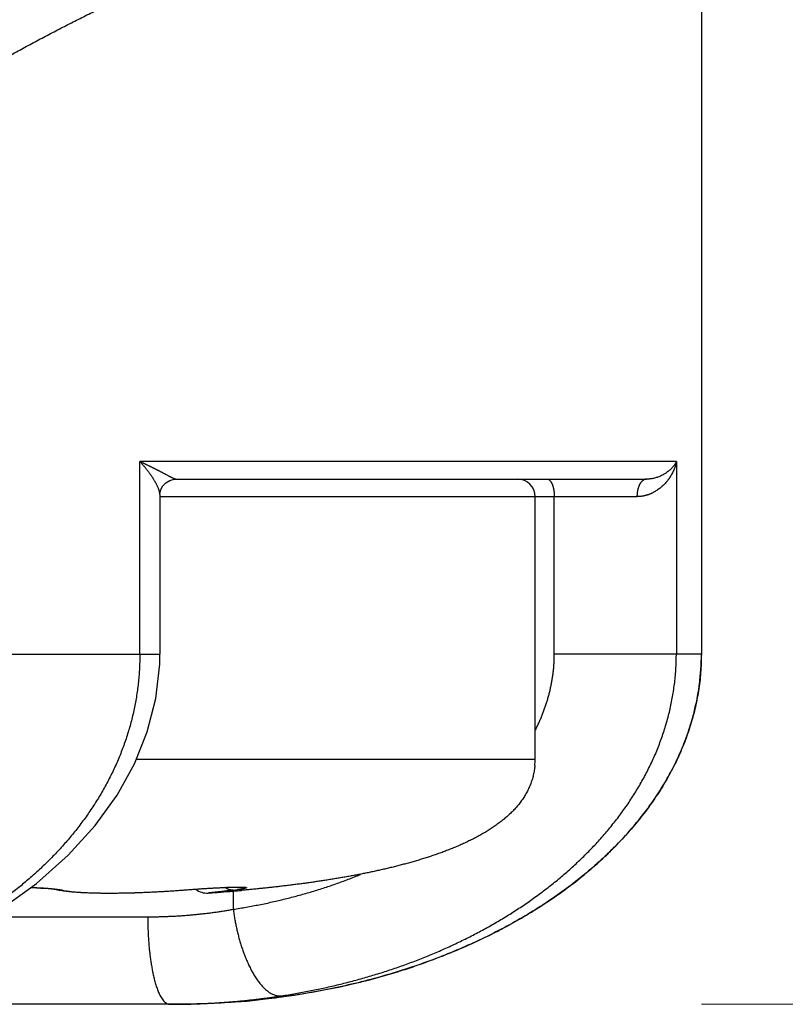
# Model space of a CAD drawing. Header units: millimetres. Extents: x 0 to 1300, y 0 to 891.
# Tile 128 of 141: x 905.11 to 909.48, y 464.6 to 470.22. Entities that reach past the tile are written whole.
import ezdxf

# ---------------------------------------------------------------- set-up
doc = ezdxf.new("R2010")
doc.units = ezdxf.units.MM
doc.header["$LTSCALE"] = 0.545669
doc.layers.add('NoLayerName_001', color=7, linetype='Continuous')
doc.layers.add('NoLayerName_008', color=7, linetype='Continuous')
doc.styles.get("Standard").update_dxf_attribs({"font": 'txt', "bigfont": 'extfont2'})
doc.dimstyles.get("Standard").update_dxf_attribs({"dimtxt": 2.5, "dimasz": 2.5, "dimexe": 1, "dimexo": 1, "dimtad": 1, "dimdec": 3, "dimzin": 0, "dimdsep": 46, "dimtxsty": 'Standard', "dimcen": 2.5, "dimadec": 3, "dimazin": 0, "dimtfac": 0.75, "dimtdec": 3, "dimtmove": 0, "dimatfit": 3, "dimfxl": 1, "dimarcsym": 0})

# ---------------------------------------------------------------- blocks, each defined once
blk = doc.blocks.new('_OPEN30')
at = {"color": 0, "linetype": 'ByBlock', "lineweight": -2}
for p, q in [((-1, 0.267949), (0, 0)), ((0, 0), (-1, -0.267949)), ((0, 0), (-1, 0))]:
    blk.add_line(p, q, dxfattribs=at)
blk = doc.blocks.new('*D43')
at = {"layer": 'Defpoints', "color": 0}
for p in [(968.8193, 600), (906, 464.6), (981.8681, 464.6)]:
    blk.add_point(p, dxfattribs=at)
at = {"layer": 'NoLayerName_001', "color": 0, "linetype": 'Continuous', "lineweight": 13}
for p, q in [((971.8193, 600), (984.8681, 600)), ((981.8681, 594), (981.8681, 470.6)), ((909, 464.6), (984.8681, 464.6))]:
    blk.add_line(p, q, dxfattribs=at)
at = {"layer": 'NoLayerName_001', "color": 0, "lineweight": 13, "xscale": 6, "yscale": 6, "zscale": 6}
for p, rotation in [((981.8681, 600), 90), ((981.8681, 464.6), 270)]:
    blk.add_blockref('_OPEN30', p, dxfattribs=dict(at, rotation=rotation))
at = {"layer": 'NoLayerName_001', "color": 0, "lineweight": 13, "insert": (972.5733, 530.6597), "char_height": 10.5, "attachment_point": 5, "rotation": 90}
blk.add_mtext('\\W0.8000;１３６', dxfattribs=at)

msp = doc.modelspace()

# ---------------------------------------------------------------- linework, layer by layer
at = {"layer": 'NoLayerName_001', "color": 60, "linetype": 'Continuous', "lineweight": 25}
for p, q in [((909, 487.85), (909, 466.6)), ((905.79194947, 466.60000004), (905.79194947, 467.7)), ((908.85697915, 467.7), (905.79194947, 467.7)), ((908.85697915, 467.7), (908.85697915, 466.6)), ((905.99818584, 467.6), (908.68597912, 467.6)), ((908.6319971, 467.5), (905.90652268, 467.5)), ((905.90652271, 467.51196716), (905.90652271, 466.59999895)), ((908.05, 466), (908.05, 467.5)), ((908.15965112, 466.6), (908.15965112, 467.5)), ((884.09347738, 466.60000005), (905.90652262, 466.59999893)), ((909, 466.6), (908.15965112, 466.6)), ((905.77125946, 466), (908.05, 466)), ((905.32515227, 465.25413249), (905.35629229, 465.24832648)), ((906.02532516, 465.25190122), (906.02644689, 465.25179)), ((906.02644689, 465.25179), (906.06331501, 465.25458706)), ((906.06331501, 465.25458706), (906.11244447, 465.25808782)), ((906.11244447, 465.25808782), (906.1592926, 465.2611684)), ((906.1592926, 465.2611684), (906.20294521, 465.26377786)), ((906.20294521, 465.26377786), (906.22990472, 465.26523812)), ((906.22990472, 465.26523812), (906.25494726, 465.26647093)), ((906.25494726, 465.26647093), (906.27793632, 465.26747264)), ((906.27793632, 465.26747264), (906.29877276, 465.26824319)), ((906.32534625, 465.24700358), (906.32534625, 465.14279636)), ((906.35804558, 465.24960392), (906.37248217, 465.25089184)), ((904.92280941, 465.1), (905.83691107, 465.1)), ((906, 464.6), (884, 464.6))]:
    msp.add_line(p, q, dxfattribs=at)
for points in [[(905.90652268, 467.51182797), (905.90742011, 467.52337682), (905.91240789, 467.54174407), (905.9232377, 467.56151619), (905.94034653, 467.57951857), (905.9633815, 467.59310402), (905.98861183, 467.59949062), (905.99823357, 467.60000003)], [(903.64870612, 464.64867599), (903.88027002, 464.69155331), (904.19172029, 464.77282142), (904.48207534, 464.87617213), (904.74850664, 464.99891816), (904.98845495, 465.13806923), (905.20061519, 465.29062888), (905.38242305, 465.4520794), (905.53591983, 465.62101447), (905.66132362, 465.79484274), (905.76064037, 465.97358136), (905.83444449, 466.15719451), (905.88302012, 466.34605165), (905.90525899, 466.54303439), (905.90644531, 466.59999895)], [(905.16797027, 465.26715465), (905.17454771, 465.2669323), (905.20113903, 465.26576645), (905.22600828, 465.26440525), (905.24882086, 465.26288076), (905.26922901, 465.26123791), (905.28700357, 465.25952451), (905.30182524, 465.25781406), (905.31360093, 465.25617839), (905.32187648, 465.254781), (905.32563734, 465.25401956)], [(905.35629229, 465.24832648), (905.40322965, 465.2427615), (905.45428673, 465.239094), (905.50952212, 465.23677837), (905.56858834, 465.23558091), (905.63068332, 465.23537888), (905.69538303, 465.23609563), (905.76226334, 465.23769508), (905.83103856, 465.24017558), (905.90146417, 465.24356775), (905.97358879, 465.24795392), (906.02644779, 465.25179007)], [(906.29877276, 465.26824319), (906.31734441, 465.26879213), (906.32574539, 465.26898379), (906.33354464, 465.26912132), (906.3407297, 465.26920675), (906.34730463, 465.2692432), (906.35321076, 465.26923414), (906.35841942, 465.26918282)], [(906.35841942, 465.26918282), (906.36286802, 465.26909498), (906.36652485, 465.26897979), (906.36931656, 465.26885286), (906.37074064, 465.26876784)]]:
    msp.add_lwpolyline(points, dxfattribs=at)
for centre, radius, start, end in [((907.95, 467.5), 0.1, 0, 90), ((907.62803399, 465.99982789), 0.42196605, 355.11926759, 0.02336946), ((907.63529542, 465.99951991), 0.41470485, 355.07630697, 0.06633008), ((905.34555971, 465.3409854), 0.08920479, 257.09716033, 261.03981753), ((905.34549021, 465.34042816), 0.08864353, 261.02809375, 272.93898258), ((905.30454716, 465.05083049), 0.2061519, 77.25261645, 78.72243588), ((906.17500045, 465.33534044), 0.1, 230.92677058, 274.07713907), ((905.45797157, 475.4367637), 10.22684495, 274.060379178, 275.049186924), ((905.43083215, 475.78503778), 10.57616681, 274.073439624, 274.854066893), ((906.15414999, 466.70670714), 1.46484058, 276.71204581, 277.6791082), ((905.49584125, 474.99787465), 9.7863261, 274.864794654, 275.054481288), ((905.96186355, 468.94201994), 4.34201843, 269.99939347, 271.41574393)]:
    msp.add_arc(centre, radius, start, end, dxfattribs=at)
for points, knots in [([(903.9296915, 469.27841467), (903.95240036, 469.29739311), (903.9974592, 469.33579688), (904.0672379, 469.39075136), (904.13800591, 469.44441932), (904.20975956, 469.49676169), (904.28226365, 469.54803514), (904.35547248, 469.59827989), (904.42930708, 469.64759468), (904.50370114, 469.69606472), (904.57862437, 469.74372039), (904.65404684, 469.79059127), (904.72993853, 469.83670714), (904.8062694, 469.88209788), (904.88300977, 469.92679278), (904.96012952, 469.97082399), (905.03760659, 470.01421464), (905.11542978, 470.05697324), (905.19358737, 470.09911191), (905.27206812, 470.14064204), (905.35086079, 470.18157508), (905.42995386, 470.22192315), (905.50933752, 470.26169579), (905.58901039, 470.3008864), (905.66897034, 470.33949003), (905.7492155, 470.37750135), (905.82974396, 470.41491506), (905.91055348, 470.45172599), (905.99164169, 470.48792764), (906.07300681, 470.52351047), (906.15464644, 470.55846514), (906.23655815, 470.59278222), (906.31873955, 470.62645226), (906.4011882, 470.65946587), (906.48390175, 470.69181348), (906.56687759, 470.72348623), (906.65011404, 470.75447249), (906.73360583, 470.78477109), (906.81735993, 470.8143413), (906.90133472, 470.84328518), (906.95756136, 470.86185847), (906.98564405, 470.87123538)], [0, 0, 0, 0, 0.0887854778, 0.1775904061, 0.2664125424, 0.3552280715, 0.444023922, 0.532810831, 0.6215965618, 0.7103849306, 0.7991779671, 0.8879764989, 0.9767800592, 1.0655869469, 1.1543942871, 1.2431981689, 1.3319967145, 1.4207914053, 1.509583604, 1.5983743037, 1.6871641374, 1.7759533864, 1.8647422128, 1.9535311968, 2.0423210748, 2.1311126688, 2.2199068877, 2.3087047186, 2.3975064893, 2.4863113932, 2.5751186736, 2.6639277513, 2.7527382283, 2.8415498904, 2.9303627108, 3.0191768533, 3.1079926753, 3.1968107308, 3.2856314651, 3.3744532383, 3.4632737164, 3.4632737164, 3.4632737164, 3.4632737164]), ([(905.90652271, 467.51181342), (905.90637479, 467.51393314), (905.90626468, 467.51820242), (905.90497803, 467.52448558), (905.9033917, 467.53067947), (905.90149544, 467.5367826), (905.89936163, 467.5427941), (905.89703692, 467.54873152), (905.89455609, 467.554606), (905.89192653, 467.56041829), (905.88916107, 467.56617108), (905.88627107, 467.57186657), (905.88326827, 467.57750711), (905.88016434, 467.583095), (905.87697079, 467.58863248), (905.87369951, 467.59412252), (905.87035933, 467.59956771), (905.86695192, 467.60496778), (905.86347957, 467.61032366), (905.85994425, 467.61563626), (905.85634801, 467.62090648), (905.85269287, 467.62613523), (905.84898085, 467.63132343), (905.845214, 467.63647198), (905.84139433, 467.64158178), (905.83752393, 467.64665379), (905.83360456, 467.65168865), (905.82963722, 467.65668638), (905.82562304, 467.66164705), (905.82156311, 467.66657073), (905.81745855, 467.67145746), (905.8133105, 467.67630734), (905.80911993, 467.68112032), (905.80488841, 467.68589686), (905.80061542, 467.69063551), (905.79630808, 467.69534196), (905.79339913, 467.6984445), (905.79194947, 467.7)], [0, 0, 0, 0, 0.00637461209, 0.01277623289, 0.01917871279, 0.02556235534, 0.03193830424, 0.03831278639, 0.04468834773, 0.05106681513, 0.05744919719, 0.06383569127, 0.07022575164, 0.07661815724, 0.08301107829, 0.0894021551, 0.09578984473, 0.10217467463, 0.10855732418, 0.11493839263, 0.12131840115, 0.12769779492, 0.13407694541, 0.14045615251, 0.14683564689, 0.15321559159, 0.15959604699, 0.1659769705, 0.17235828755, 0.17873989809, 0.1851216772, 0.19150347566, 0.19788512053, 0.20426641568, 0.2106471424, 0.21702705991, 0.22340590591, 0.22340590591, 0.22340590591, 0.22340590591]), ([(905.99818584, 467.6), (905.996304, 467.60027493), (905.99243278, 467.60052227), (905.98704721, 467.6027635), (905.981748, 467.60505992), (905.97652233, 467.60748417), (905.97137549, 467.60998022), (905.96626932, 467.61254609), (905.96118078, 467.61516628), (905.9561007, 467.61783043), (905.94427188, 467.62411455), (905.93078658, 467.63135197), (905.91726461, 467.63851328), (905.91049846, 467.64207609), (905.90541808, 467.64473958), (905.90033215, 467.64739374), (905.89524042, 467.65003788), (905.89014271, 467.65267134), (905.88503881, 467.65529345), (905.87992851, 467.65790355), (905.87481161, 467.66050098), (905.86968791, 467.66308507), (905.8645572, 467.66565517), (905.85941925, 467.66821058), (905.85427392, 467.67075081), (905.84912123, 467.67327578), (905.84396115, 467.67578533), (905.83879368, 467.67827933), (905.83361879, 467.68075764), (905.82843648, 467.68322013), (905.82324671, 467.68566664), (905.81804948, 467.68809707), (905.81284474, 467.69051122), (905.80763258, 467.69290914), (905.80241265, 467.69528999), (905.79718613, 467.69765628), (905.79369441, 467.69921739), (905.79194947, 467.7)], [0, 0, 0, 0, 0.00570547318, 0.01151763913, 0.01733050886, 0.02307575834, 0.02878591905, 0.03449360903, 0.0402182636, 0.04595650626, 0.05170226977, 0.08040158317, 0.09187034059, 0.09760589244, 0.10334215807, 0.10907902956, 0.11481640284, 0.12055417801, 0.12629225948, 0.13203055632, 0.13776898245, 0.14350745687, 0.14924590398, 0.15498425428, 0.16072246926, 0.16646054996, 0.17219850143, 0.17793632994, 0.18367404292, 0.18941164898, 0.19514915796, 0.20088658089, 0.20662393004, 0.21236121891, 0.21809846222, 0.22383567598, 0.22957287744, 0.22957287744, 0.22957287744, 0.22957287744]), ([(908.85697915, 467.7), (908.85535549, 467.69704022), (908.85226174, 467.69102866), (908.84668323, 467.68253668), (908.84060985, 467.67436215), (908.83398492, 467.66655456), (908.82688459, 467.65909434), (908.81933329, 467.65199942), (908.81136809, 467.64528423), (908.80302337, 467.6389651), (908.79433427, 467.633058), (908.78533567, 467.62757904), (908.77606252, 467.62254432), (908.76654972, 467.61797002), (908.75683218, 467.61387226), (908.74694477, 467.61026742), (908.73692236, 467.6071712), (908.72679978, 467.6046018), (908.71661198, 467.60256848), (908.70639327, 467.60111366), (908.69618037, 467.60015748), (908.68936893, 467.60010023), (908.68597912, 467.6)], [0, 0, 0, 0, 0.01012763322, 0.02026406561, 0.03043734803, 0.04066660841, 0.05096108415, 0.06131912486, 0.07173510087, 0.08220106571, 0.09270721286, 0.10324230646, 0.11379408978, 0.12434967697, 0.13489593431, 0.14541985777, 0.15590895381, 0.16635163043, 0.17673760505, 0.18705833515, 0.19730747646, 0.20748137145, 0.20748137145, 0.20748137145, 0.20748137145]), ([(908.85697915, 467.7), (908.85612727, 467.69635494), (908.85454018, 467.68903032), (908.8514492, 467.6782104), (908.84794393, 467.66750384), (908.84395707, 467.65694701), (908.83951928, 467.64655412), (908.83463493, 467.63634536), (908.82931542, 467.62633928), (908.82357024, 467.6165549), (908.81740948, 467.60701115), (908.81084349, 467.59772802), (908.80388524, 467.58872612), (908.79654943, 467.58002694), (908.78885107, 467.57165281), (908.78080511, 467.56362619), (908.7724268, 467.55596904), (908.76373031, 467.54870524), (908.75473367, 467.54185161), (908.74544054, 467.5354513), (908.73590803, 467.52944963), (908.72929252, 467.52591711), (908.72602161, 467.5240948)], [0, 0, 0, 0, 0.01122985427, 0.02247610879, 0.03373952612, 0.04502025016, 0.05631793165, 0.06763185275, 0.07896105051, 0.0903044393, 0.10166093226, 0.11302937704, 0.12440575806, 0.13578371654, 0.1471571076, 0.15852025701, 0.16986814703, 0.18119660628, 0.19250250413, 0.20378395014, 0.21504049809, 0.22627335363, 0.22627335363, 0.22627335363, 0.22627335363]), ([(908.11916394, 467.6), (908.12061685, 467.59981962), (908.12355251, 467.5997199), (908.12766873, 467.59802302), (908.13143405, 467.5956064), (908.13486311, 467.59245824), (908.13798543, 467.58876537), (908.14081748, 467.58464687), (908.14337141, 467.58023878), (908.14565611, 467.57567337), (908.14768174, 467.57107897), (908.14947352, 467.56654474), (908.15103496, 467.56209594), (908.15238721, 467.55771846), (908.15355578, 467.55338858), (908.1545661, 467.54908254), (908.15544391, 467.54477651), (908.1562142, 467.54044673), (908.15690387, 467.53607586), (908.15752509, 467.53165648), (908.15807344, 467.52719157), (908.15854646, 467.52269106), (908.15894053, 467.51816505), (908.15925355, 467.51362366), (908.15947835, 467.509077), (908.1596266, 467.50453527), (908.1596355, 467.50150975), (908.15965112, 467.5)], [0, 0, 0, 0, 0.00439219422, 0.00871683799, 0.01315004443, 0.01777896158, 0.02261838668, 0.02763269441, 0.03275331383, 0.03789045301, 0.04294051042, 0.04781215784, 0.0525132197, 0.05708156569, 0.06155377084, 0.06596489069, 0.07034834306, 0.07473590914, 0.07915712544, 0.08362249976, 0.08812375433, 0.09265181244, 0.09719767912, 0.10175246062, 0.10630738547, 0.11085382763, 0.11538333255, 0.11538333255, 0.11538333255, 0.11538333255]), ([(908.68597912, 467.6), (908.68461793, 467.59989466), (908.68186673, 467.59982843), (908.67782848, 467.59884922), (908.67390217, 467.59744005), (908.67013986, 467.59557218), (908.66658617, 467.59334421), (908.66327813, 467.59080684), (908.66022951, 467.5880108), (908.65742527, 467.58499897), (908.65484212, 467.58180658), (908.65245712, 467.57846779), (908.65024319, 467.57501568), (908.6481883, 467.5714678), (908.64628678, 467.56783444), (908.64453021, 467.5641259), (908.64291063, 467.56035209), (908.64142016, 467.55652285), (908.64004982, 467.55264734), (908.63879624, 467.54873124), (908.6376574, 467.54477866), (908.63663071, 467.54079353), (908.63571368, 467.5367797), (908.63490381, 467.53274106), (908.6341986, 467.52868148), (908.63359556, 467.52460483), (908.63309214, 467.52051498), (908.6326861, 467.51641581), (908.63237396, 467.51231119), (908.63215688, 467.50820497), (908.63201881, 467.50410111), (908.63201137, 467.50136604), (908.6319971, 467.5)], [0, 0, 0, 0, 0.00409578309, 0.00822445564, 0.01239558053, 0.01659626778, 0.02079715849, 0.02496077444, 0.02908563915, 0.03319286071, 0.03729508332, 0.04139679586, 0.04549615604, 0.0495937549, 0.05369283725, 0.05779521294, 0.06190129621, 0.06601022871, 0.07012028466, 0.07423130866, 0.07834398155, 0.08245868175, 0.08657549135, 0.09069421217, 0.09481438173, 0.09893528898, 0.1030559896, 0.10717532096, 0.11129191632, 0.11540421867, 0.11951049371, 0.12360884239, 0.12360884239, 0.12360884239, 0.12360884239]), ([(908.72602161, 467.5240948), (908.72457447, 467.52335431), (908.72169187, 467.52185056), (908.71729843, 467.5197317), (908.71286325, 467.51769791), (908.70837774, 467.51576575), (908.70384323, 467.51393364), (908.69926003, 467.51220498), (908.69463109, 467.51058102), (908.68996003, 467.50906399), (908.68525065, 467.507656), (908.68050673, 467.50635919), (908.67573204, 467.5051757), (908.67093037, 467.50410768), (908.6661055, 467.50315726), (908.66126121, 467.50232662), (908.65640129, 467.50161779), (908.65152951, 467.50103332), (908.64664967, 467.50057383), (908.64176549, 467.50024716), (908.63688096, 467.50003426), (908.63362405, 467.50002222), (908.6319971, 467.5)], [0, 0, 0, 0, 0.004876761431, 0.009752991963, 0.014631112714, 0.019513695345, 0.024403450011, 0.02930180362, 0.034207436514, 0.039118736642, 0.044034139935, 0.048952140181, 0.053871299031, 0.058790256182, 0.06370773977, 0.068622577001, 0.073533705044, 0.078440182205, 0.083341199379, 0.088236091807, 0.093124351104, 0.098005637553, 0.098005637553, 0.098005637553, 0.098005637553]), ([(905.79188437, 466.60000004), (905.79118608, 466.57381733), (905.79079038, 466.52136772), (905.78417589, 466.44289592), (905.77402804, 466.36475653), (905.75974321, 466.28720993), (905.74155135, 466.21049851), (905.71943752, 466.13485784), (905.69354064, 466.06047006), (905.66402047, 465.98747135), (905.63102686, 465.91599045), (905.59471263, 465.84615379), (905.55521885, 465.77808406), (905.51270664, 465.71187359), (905.46735948, 465.6475772), (905.41934904, 465.58524453), (905.36884849, 465.52492344), (905.31602237, 465.46665574), (905.26102356, 465.41046379), (905.20399795, 465.35634416), (905.14508108, 465.30428412), (905.08440768, 465.25427042), (905.02210869, 465.20628453), (904.95829754, 465.1603079), (904.89306943, 465.11632421), (904.82651521, 465.07431022), (904.75872484, 465.03424301), (904.68978839, 464.99609954), (904.61979585, 464.95985684), (904.5488372, 464.92549196), (904.47700245, 464.89298184), (904.40438083, 464.8623038), (904.33105485, 464.83343008), (904.25708931, 464.80634154), (904.18253583, 464.7810187), (904.10744049, 464.75744496), (904.03185418, 464.73558051), (903.95580892, 464.71547339), (903.87940729, 464.69684364), (903.82811808, 464.68603573), (903.80252326, 464.68043154)], [0, 0, 0, 0, 0.0785760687, 0.1572787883, 0.2360670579, 0.3148952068, 0.3937154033, 0.4724850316, 0.5512109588, 0.629917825, 0.7086166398, 0.7873058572, 0.8659740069, 0.9446259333, 1.0232796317, 1.1019392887, 1.1805952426, 1.2592259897, 1.3378281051, 1.4164246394, 1.4950297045, 1.5736466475, 1.6522692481, 1.7308998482, 1.8095555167, 1.8882481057, 1.9669831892, 2.0457604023, 2.1245737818, 2.2034121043, 2.2822592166, 2.3610943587, 2.4398942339, 2.5186540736, 2.5973816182, 2.6760824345, 2.7547597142, 2.8334143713, 2.9120451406, 2.9906486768, 2.9906486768, 2.9906486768, 2.9906486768]), ([(908.05077143, 466.16515151), (908.05410647, 466.17189839), (908.06087769, 466.18534791), (908.07044191, 466.2058173), (908.07963922, 466.22646414), (908.08839238, 466.2473128), (908.09670444, 466.26834761), (908.1045569, 466.28956366), (908.11193704, 466.31095315), (908.11883058, 466.33250906), (908.12522369, 466.35422413), (908.13110219, 466.37609081), (908.13645191, 466.39809929), (908.14126707, 466.42023532), (908.14554107, 466.44248313), (908.14926719, 466.46482659), (908.1524393, 466.48724961), (908.15504895, 466.50973609), (908.15709626, 466.53226985), (908.15854952, 466.554835), (908.15949558, 466.57741462), (908.15955143, 466.59247439), (908.15965112, 466.6)], [0, 0, 0, 0, 0.02257843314, 0.04517045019, 0.0677729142, 0.09038326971, 0.11299957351, 0.13562052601, 0.15824550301, 0.18087458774, 0.20350860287, 0.22614914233, 0.24879726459, 0.27144997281, 0.29410350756, 0.31675434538, 0.33939923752, 0.36203524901, 0.38465979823, 0.40727069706, 0.4298661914, 0.45244500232, 0.45244500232, 0.45244500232, 0.45244500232]), ([(908.84735155, 466.43859634), (908.84972874, 466.46547635), (908.8560502, 466.51909199), (908.85609117, 466.57307881), (908.8568952, 466.60000004)], [0, 0, 0, 0, 0.08095475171, 0.16175444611, 0.16175444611, 0.16175444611, 0.16175444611]), ([(906.60121648, 464.64826304), (906.6277741, 464.65263135), (906.68096867, 464.66097904), (906.76037738, 464.67585041), (906.83953094, 464.69215819), (906.91834393, 464.71017466), (906.9967823, 464.7298533), (907.07479822, 464.75123304), (907.15234752, 464.77432993), (907.22938511, 464.79916608), (907.30586594, 464.82576229), (907.38174146, 464.85413702), (907.45695096, 464.88430931), (907.53141648, 464.91630848), (907.60505304, 464.950159), (907.67777477, 464.98588565), (907.74949581, 465.02351308), (907.82013031, 465.06306597), (907.88959235, 465.10456909), (907.95779611, 465.14804701), (908.02465506, 465.19352496), (908.09007966, 465.2410218), (908.15396223, 465.29056065), (908.21617234, 465.34217226), (908.27657565, 465.39588015), (908.33503643, 465.45170834), (908.39141146, 465.50967168), (908.44553996, 465.56976795), (908.4972392, 465.63198113), (908.54631669, 465.69628507), (908.59257956, 465.76265274), (908.63582648, 465.83104838), (908.67585195, 465.90140476), (908.71244701, 465.97362317), (908.74539376, 466.04759186), (908.77445891, 466.12319888), (908.79946051, 466.20031229), (908.81999619, 466.2787686), (908.83670707, 466.35819218), (908.84343673, 466.41186033), (908.84735155, 466.43859634)], [0, 0, 0, 0, 0.0807434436, 0.1615255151, 0.2423393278, 0.3231797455, 0.4040434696, 0.4849291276, 0.5658373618, 0.6467709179, 0.7277347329, 0.8087358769, 0.8897713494, 0.9708194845, 1.0518604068, 1.1328785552, 1.2138629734, 1.2948076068, 1.3757116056, 1.4565796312, 1.5374221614, 1.6182551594, 1.6990832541, 1.7798995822, 1.8607063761, 1.9415167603, 2.0223543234, 2.1032209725, 2.184092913, 2.2649593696, 2.3458261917, 2.4267165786, 2.5076385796, 2.588569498, 2.6695029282, 2.7504549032, 2.8314659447, 2.9125584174, 2.9936707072, 3.0747340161, 3.0747340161, 3.0747340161, 3.0747340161]), ([(908.04846997, 465.96392623), (908.04733736, 465.95470792), (908.04555453, 465.93619511), (908.03997998, 465.90884342), (908.03268636, 465.88192459), (908.02341549, 465.85561141), (908.01232114, 465.83000737), (907.99948806, 465.80520587), (907.98506526, 465.7812761), (907.96918635, 465.75828808), (907.95196965, 465.73630507), (907.9335585, 465.71533709), (907.91410872, 465.69534137), (907.89375862, 465.6762701), (907.87264211, 465.65806207), (907.85084778, 465.64068276), (907.82844822, 465.62409747), (907.80551352, 465.60826584), (907.78210829, 465.59314469), (907.75828411, 465.5786976), (907.7340874, 465.56488525), (907.70956282, 465.55166709), (907.68475133, 465.53900082), (907.65968214, 465.52685701), (907.6343814, 465.51520449), (907.60887421, 465.5040118), (907.58318406, 465.49324606), (907.55732557, 465.48288921), (907.53131146, 465.47292333), (907.50515409, 465.4633301), (907.47886579, 465.45409125), (907.4524589, 465.44518853), (907.42594579, 465.4366036), (907.39933867, 465.42831845), (907.37264926, 465.42031357), (907.34588567, 465.41257481), (907.31905229, 465.40509468), (907.29215379, 465.39786099), (907.26519194, 465.39087337), (907.2381788, 465.38408862), (907.22011828, 465.37977816), (907.21109455, 465.37759636)], [0, 0, 0, 0, 0.027862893, 0.0557459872, 0.0836179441, 0.1114827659, 0.1393612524, 0.1672661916, 0.1951943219, 0.2231260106, 0.2510310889, 0.2789143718, 0.3067976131, 0.3346827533, 0.3625571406, 0.390423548, 0.4182894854, 0.4461546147, 0.4740143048, 0.501872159, 0.5297311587, 0.5575897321, 0.5854443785, 0.6132974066, 0.6411509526, 0.6690048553, 0.6968577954, 0.7247114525, 0.7525678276, 0.7804279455, 0.8082919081, 0.8361589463, 0.8640274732, 0.8918951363, 0.9197589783, 0.9476180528, 0.9754737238, 1.0033271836, 1.0311793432, 1.0590308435, 1.0868820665, 1.0868820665, 1.0868820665, 1.0868820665]), ([(907.21109455, 465.37759636), (907.2020542, 465.3754847), (907.18398504, 465.37121188), (907.15681279, 465.36509991), (907.12960459, 465.35915328), (907.1023556, 465.35339762), (907.07507004, 465.34781875), (907.04774947, 465.34241318), (907.02039613, 465.33717453), (906.99301208, 465.33209719), (906.96559943, 465.32717537), (906.93816026, 465.3224033), (906.91069667, 465.31777526), (906.88321067, 465.31328527), (906.85570384, 465.30892842), (906.82817722, 465.30470158), (906.80063177, 465.30060128), (906.77306842, 465.29662412), (906.74548809, 465.29276669), (906.71789171, 465.28902557), (906.69028023, 465.28539735), (906.66265456, 465.28187863), (906.63501564, 465.278466), (906.60736433, 465.27515597), (906.57970133, 465.27194605), (906.55202722, 465.26883394), (906.52434261, 465.2658173), (906.49664807, 465.26289372), (906.46894417, 465.2600611), (906.44123158, 465.2573162), (906.41351058, 465.25466005), (906.38578288, 465.25207771), (906.3672907, 465.25043509), (906.35804558, 465.24960392)], [0, 0, 0, 0, 0.02785108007, 0.05570191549, 0.08355222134, 0.11140208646, 0.13925187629, 0.16710184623, 0.19495213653, 0.22280277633, 0.25065368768, 0.27850468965, 0.30635550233, 0.3342057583, 0.36205531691, 0.38990439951, 0.4177532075, 0.4456018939, 0.47345056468, 0.50129928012, 0.52914805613, 0.55699686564, 0.58484563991, 0.61269429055, 0.64054283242, 0.66839131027, 0.69623974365, 0.7240881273, 0.75193643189, 0.77978460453, 0.80763256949, 0.83548022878, 0.86332746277, 0.86332746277, 0.86332746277, 0.86332746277]), ([(906.32534625, 465.14279636), (906.33776808, 465.14478713), (906.36262731, 465.14867124), (906.39982156, 465.15508187), (906.43695577, 465.16184576), (906.4740194, 465.16902889), (906.51101402, 465.1766176), (906.54793569, 465.18461903), (906.58477841, 465.19303544), (906.62153381, 465.20187023), (906.65819312, 465.21112628), (906.69474758, 465.22080657), (906.73118842, 465.23091406), (906.76750687, 465.24145174), (906.80369419, 465.25242254), (906.83974156, 465.26382954), (906.87564037, 465.27567532), (906.91138129, 465.28796425), (906.94695766, 465.30069409), (906.98235284, 465.31388728), (907.01758748, 465.3274741), (907.04089517, 465.3369788), (907.05256937, 465.34167434)], [0, 0, 0, 0, 0.03774103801, 0.07548100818, 0.11322423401, 0.15097514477, 0.18873827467, 0.22651686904, 0.26430894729, 0.30211139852, 0.33992127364, 0.37773579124, 0.41555234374, 0.45336850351, 0.49118202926, 0.52899087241, 0.56679318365, 0.60458731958, 0.64237184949, 0.68014556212, 0.71790747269, 0.75565682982, 0.75565682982, 0.75565682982, 0.75565682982]), ([(905.16898587, 465.26783248), (905.17100058, 465.2677591), (905.1750301, 465.26761552), (905.18107368, 465.26738116), (905.18711683, 465.26713545), (905.19315952, 465.26687635), (905.19920182, 465.2666044), (905.20524376, 465.26631953), (905.21128529, 465.26602136), (905.21732627, 465.26570871), (905.22336654, 465.26538054), (905.22940594, 465.26503576), (905.23544428, 465.26467332), (905.24148141, 465.26429215), (905.24751716, 465.26389118), (905.25355135, 465.26346933), (905.25958383, 465.26302557), (905.26561442, 465.26255873), (905.27164297, 465.26206807), (905.27766921, 465.26155134), (905.2836934, 465.26101188), (905.28770699, 465.2606254), (905.28971409, 465.26043551)], [0, 0, 0, 0, 0.00604813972, 0.01209622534, 0.01814433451, 0.02419254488, 0.03024093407, 0.03628957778, 0.04233848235, 0.04838757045, 0.05443676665, 0.06048600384, 0.06653522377, 0.07258437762, 0.07863342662, 0.08468234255, 0.09073110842, 0.09677971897, 0.10282818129, 0.10887651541, 0.11492475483, 0.12097294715, 0.12097294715, 0.12097294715, 0.12097294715]), ([(905.28971409, 465.26043551), (905.29063737, 465.26034487), (905.29248407, 465.26016528), (905.29525314, 465.25988581), (905.29802153, 465.25959976), (905.30078908, 465.25930564), (905.30355576, 465.25900327), (905.3063215, 465.25869216), (905.30908625, 465.25837186), (905.31184995, 465.25804194), (905.31461253, 465.25770196), (905.31737394, 465.25735148), (905.32013411, 465.25699001), (905.32289296, 465.2566173), (905.32565015, 465.25623177), (905.32840521, 465.25583136), (905.33115766, 465.25541415), (905.333907, 465.25497807), (905.33665281, 465.25452147), (905.33939435, 465.2540412), (905.34213202, 465.2535397), (905.34395204, 465.25317894), (905.34486267, 465.25300187)], [0, 0, 0, 0, 0.002783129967, 0.005566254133, 0.00834937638, 0.011132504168, 0.013915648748, 0.01669882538, 0.019482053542, 0.022265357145, 0.025048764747, 0.027832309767, 0.030616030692, 0.033399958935, 0.036184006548, 0.038968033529, 0.041751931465, 0.04453562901, 0.047319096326, 0.05010234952, 0.052885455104, 0.055668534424, 0.055668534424, 0.055668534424, 0.055668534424]), ([(905.35003518, 465.25190122), (905.35494812, 465.2509158), (905.36474676, 465.24878002), (905.379631, 465.24656181), (905.39455919, 465.24469816), (905.40952028, 465.24312476), (905.42449758, 465.24177977), (905.43948863, 465.24063822), (905.45449055, 465.23966488), (905.46950105, 465.23882716), (905.48451879, 465.23811305), (905.49954224, 465.23751088), (905.51456984, 465.2370089), (905.5296001, 465.23659536), (905.54463189, 465.23625861), (905.55966466, 465.23599471), (905.57469818, 465.23579959), (905.58973223, 465.2356692), (905.60476664, 465.2355995), (905.61980122, 465.23558633), (905.6348358, 465.23562615), (905.6498702, 465.23571752), (905.66490427, 465.23585873), (905.67993782, 465.23604813), (905.6949707, 465.23628404), (905.71000275, 465.23656484), (905.72503384, 465.23688879), (905.74006388, 465.23725512), (905.75509284, 465.2376632), (905.77012067, 465.23811237), (905.78514736, 465.23860197), (905.80017286, 465.23913134), (905.81519714, 465.23969983), (905.83022014, 465.2403068), (905.84524171, 465.24095271), (905.86026168, 465.24163794), (905.87527987, 465.24236305), (905.89029613, 465.24312798), (905.90531018, 465.24393492), (905.92032225, 465.24477771), (905.9303279, 465.24538013), (905.93533101, 465.24567627)], [0, 0, 0, 0, 0.01503238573, 0.03007438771, 0.04512345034, 0.06016576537, 0.07520173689, 0.09023499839, 0.10526784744, 0.12030142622, 0.13533601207, 0.15037151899, 0.16540759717, 0.18044366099, 0.19547913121, 0.21051409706, 0.22554877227, 0.24058331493, 0.25561783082, 0.27065237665, 0.28568697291, 0.30072162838, 0.31575633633, 0.33079107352, 0.34582580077, 0.36086046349, 0.37589500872, 0.39092947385, 0.40596392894, 0.4209984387, 0.43603306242, 0.45106785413, 0.46610286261, 0.48113811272, 0.49617356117, 0.51120915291, 0.52624483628, 0.54128056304, 0.55631628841, 0.5713519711, 0.58638757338, 0.58638757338, 0.58638757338, 0.58638757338]), ([(905.93533101, 465.24567627), (905.94033324, 465.24598637), (905.95033829, 465.24659625), (905.9653419, 465.24757301), (905.98034286, 465.24858687), (905.99534044, 465.24964676), (906.01033511, 465.25074435), (906.02032823, 465.25151919), (906.02532516, 465.25190122)], [0, 0, 0, 0, 0.015035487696, 0.030070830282, 0.045106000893, 0.06014097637, 0.075175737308, 0.090210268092, 0.090210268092, 0.090210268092, 0.090210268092]), ([(906.02532516, 465.25190122), (906.03397072, 465.25256461), (906.05126076, 465.25390725), (906.07720316, 465.25582611), (906.10315037, 465.25768099), (906.12910313, 465.25945643), (906.15073496, 465.26086728), (906.16804313, 465.26195155), (906.18102559, 465.2627419), (906.19400939, 465.2635087), (906.20699454, 465.2642512), (906.21998104, 465.26496886), (906.23296903, 465.26565866), (906.24595866, 465.26631734), (906.25895009, 465.26694165), (906.27194346, 465.26752844), (906.28493892, 465.26807424), (906.29793637, 465.26857672), (906.31093595, 465.26902329), (906.32393768, 465.26939157), (906.33694119, 465.26968376), (906.34561177, 465.26977009), (906.34994681, 465.26982682)], [0, 0, 0, 0, 0.02601292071, 0.0520262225, 0.07803967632, 0.10405309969, 0.13006636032, 0.14307290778, 0.15607938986, 0.16908580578, 0.18209215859, 0.19509845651, 0.2081047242, 0.22111100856, 0.23411737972, 0.24712393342, 0.26013079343, 0.27313805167, 0.28614535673, 0.29915230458, 0.31215877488, 0.32516499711, 0.32516499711, 0.32516499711, 0.32516499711]), ([(906.32536033, 465.25190123), (906.31581439, 465.25077889), (906.29553083, 465.24838007), (906.26688548, 465.24507654), (906.24181781, 465.2422121), (906.21913101, 465.23967765), (906.20360889, 465.23794072), (906.19286053, 465.23675887), (906.1892746, 465.23639601), (906.18569163, 465.23600345), (906.1833043, 465.23572911), (906.18211039, 465.23559351)], [0, 0, 0, 0, 0.02883509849, 0.06127468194, 0.08650557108, 0.10452743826, 0.12975841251, 0.13336269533, 0.13696668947, 0.14057104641, 0.14417580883, 0.14417580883, 0.14417580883, 0.14417580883]), ([(906.32536033, 465.25190123), (906.32454261, 465.25186648), (906.32290652, 465.25177095), (906.32044565, 465.25178359), (906.31798367, 465.25188678), (906.31552428, 465.25209559), (906.31307221, 465.25240349), (906.31063193, 465.25280978), (906.30820798, 465.25331217), (906.30580488, 465.25390884), (906.30342714, 465.25459778), (906.30107906, 465.2553773), (906.29876411, 465.25624517), (906.29648435, 465.25719759), (906.29424145, 465.25823119), (906.29203705, 465.25934255), (906.28987271, 465.26052823), (906.28775021, 465.26178499), (906.28567065, 465.26310878), (906.28363758, 465.26449865), (906.28164541, 465.26594202), (906.28036231, 465.26696146), (906.27971577, 465.26746354)], [0, 0, 0, 0, 0.002455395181, 0.004915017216, 0.007378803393, 0.009846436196, 0.012317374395, 0.014790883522, 0.017266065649, 0.019741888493, 0.022217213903, 0.02469083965, 0.027162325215, 0.029632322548, 0.032101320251, 0.034569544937, 0.037036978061, 0.039503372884, 0.041968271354, 0.044431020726, 0.046890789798, 0.049346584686, 0.049346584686, 0.049346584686, 0.049346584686]), ([(906.40012017, 465.26488216), (906.39976758, 465.26469989), (906.39909777, 465.2643137), (906.39801206, 465.26392428), (906.39693267, 465.26355355), (906.3958249, 465.26320262), (906.39469763, 465.26286759), (906.39356198, 465.26255135), (906.39242546, 465.26225415), (906.3912906, 465.26197409), (906.39015643, 465.26170821), (906.38902157, 465.26145347), (906.38788486, 465.26120678), (906.38674576, 465.26096561), (906.38560404, 465.26072981), (906.3844601, 465.26049911), (906.38331439, 465.26027333), (906.38216739, 465.26005226), (906.38101952, 465.2598357), (906.37987114, 465.25962343), (906.3787224, 465.25941522), (906.37757333, 465.25921083), (906.3764239, 465.25900999), (906.37527411, 465.25881245), (906.37412391, 465.25861795), (906.3729733, 465.25842624), (906.37182226, 465.25823705), (906.37067079, 465.25805015), (906.36951889, 465.25786548), (906.36836658, 465.25768297), (906.36682959, 465.25744242), (906.36490743, 465.2571468), (906.36259956, 465.25679967), (906.3602905, 465.2564596), (906.35798041, 465.25612607), (906.35566945, 465.25579853), (906.35335776, 465.25547657), (906.35143088, 465.2552121), (906.3502745, 465.25505556), (906.34988907, 465.25500326)], [0, 0, 0, 0, 0.001190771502, 0.002312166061, 0.00345087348, 0.004616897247, 0.005797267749, 0.006978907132, 0.008153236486, 0.009321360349, 0.010485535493, 0.011647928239, 0.012810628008, 0.01397502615, 0.015140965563, 0.016308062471, 0.01747592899, 0.0186441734, 0.019812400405, 0.02098025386, 0.022147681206, 0.023314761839, 0.024481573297, 0.02564819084, 0.0268146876, 0.027981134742, 0.029147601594, 0.030314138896, 0.031480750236, 0.032647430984, 0.033814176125, 0.036147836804, 0.038481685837, 0.040815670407, 0.043149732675, 0.045483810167, 0.047817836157, 0.050151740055, 0.05131862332, 0.05131862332, 0.05131862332, 0.05131862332]), ([(906.34994681, 465.26982682), (906.3507247, 465.26983272), (906.35228049, 465.26984566), (906.35461424, 465.26985834), (906.35694804, 465.26986627), (906.35928187, 465.26986818), (906.36161568, 465.26986368), (906.36394946, 465.26985213), (906.36589422, 465.26983616), (906.36744998, 465.26981928), (906.36861677, 465.26980451), (906.36978352, 465.26978753), (906.37095024, 465.26976829), (906.37211692, 465.26974671), (906.37328356, 465.26972271), (906.37445013, 465.26969607), (906.37561664, 465.26966656), (906.37678306, 465.26963395), (906.37794938, 465.26959801), (906.37911559, 465.26955853), (906.38028167, 465.26951526), (906.3814476, 465.26946801), (906.38261336, 465.26941639), (906.3837789, 465.2693598), (906.38494414, 465.26929766), (906.38610905, 465.26922938), (906.38727355, 465.26915437), (906.3884376, 465.2690721), (906.38960107, 465.26898182), (906.39076375, 465.2688817), (906.39192538, 465.26877012), (906.39308569, 465.2686452), (906.39424448, 465.26850582), (906.39540073, 465.26834796), (906.39655409, 465.26816329), (906.39769738, 465.26793669), (906.39884499, 465.26768259), (906.39991765, 465.2672844), (906.401078, 465.2669273), (906.40135408, 465.26544527), (906.40045189, 465.26514904), (906.40012017, 465.26488216)], [0, 0, 0, 0, 0.002333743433, 0.004667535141, 0.007001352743, 0.009335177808, 0.011668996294, 0.014002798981, 0.016336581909, 0.017503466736, 0.018670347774, 0.019837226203, 0.021004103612, 0.022170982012, 0.023337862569, 0.024504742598, 0.025671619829, 0.026838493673, 0.028005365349, 0.02917223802, 0.030339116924, 0.031506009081, 0.032672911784, 0.033839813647, 0.035006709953, 0.036173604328, 0.037340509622, 0.038507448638, 0.039674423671, 0.040841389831, 0.042008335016, 0.043175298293, 0.044342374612, 0.045509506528, 0.046676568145, 0.047844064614, 0.049012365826, 0.050176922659, 0.051343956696, 0.052392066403, 0.05366931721, 0.05366931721, 0.05366931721, 0.05366931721]), ([(905.83691107, 465.1), (905.84508859, 465.10003497), (905.86144391, 465.10005374), (905.88597519, 465.10038884), (905.9105041, 465.10090834), (905.93503004, 465.10164592), (905.95955243, 465.10259339), (905.98407009, 465.10375374), (906.00858104, 465.10512714), (906.03308266, 465.10671462), (906.05757213, 465.10851694), (906.08204664, 465.11053495), (906.10650338, 465.11276946), (906.13093955, 465.11522129), (906.15535234, 465.11789126), (906.17973893, 465.12078025), (906.20409655, 465.12388888), (906.22842226, 465.12721867), (906.25271371, 465.13076788), (906.27696641, 465.13454688), (906.30118381, 465.13852092), (906.31728951, 465.1413896), (906.32534625, 465.14279636)], [0, 0, 0, 0, 0.02453277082, 0.04906538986, 0.07359915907, 0.09813539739, 0.12267544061, 0.14722036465, 0.17176975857, 0.19632272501, 0.22087839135, 0.245435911, 0.26999446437, 0.29455325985, 0.31911153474, 0.34366855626, 0.36822362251, 0.39277606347, 0.41732524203, 0.44187055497, 0.46641143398, 0.49094734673, 0.49094734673, 0.49094734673, 0.49094734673]), ([(906.32534625, 465.14279636), (906.32594222, 465.1383739), (906.32710047, 465.12952269), (906.32904161, 465.11627178), (906.33110652, 465.10303575), (906.33331814, 465.08982004), (906.33567173, 465.07662639), (906.33816998, 465.06345754), (906.34081358, 465.05031597), (906.34360376, 465.03720421), (906.3465416, 465.02412481), (906.34962822, 465.01108028), (906.35286473, 464.99807316), (906.35625226, 464.98510598), (906.3597919, 464.97218126), (906.36348481, 464.95930155), (906.36733198, 464.94646933), (906.37133494, 464.93368723), (906.37549925, 464.92095908), (906.37983013, 464.90828869), (906.38433292, 464.89567988), (906.38901288, 464.88313644), (906.39387538, 464.87066223), (906.39892533, 464.85826126), (906.40416849, 464.84593901), (906.4096163, 464.8337047), (906.41527915, 464.82156815), (906.42116761, 464.80953938), (906.42729214, 464.79762834), (906.43366331, 464.78584544), (906.44028983, 464.774202), (906.44719308, 464.76271923), (906.4543948, 464.75142142), (906.46191573, 464.74033289), (906.469778, 464.72947924), (906.47799636, 464.71888502), (906.48660195, 464.70859774), (906.49563905, 464.69868393), (906.50517382, 464.6892503), (906.51515854, 464.6802604), (906.52234889, 464.67491605), (906.52588119, 464.67215956)], [0, 0, 0, 0, 0.01338730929, 0.02677950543, 0.04017573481, 0.05357518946, 0.06697710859, 0.08038078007, 0.09378554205, 0.10719078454, 0.120595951, 0.13400054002, 0.14740410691, 0.16080626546, 0.17420668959, 0.18760511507, 0.20100134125, 0.21439523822, 0.22778683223, 0.24117638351, 0.25456439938, 0.26795164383, 0.28133914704, 0.29472821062, 0.30811941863, 0.32151149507, 0.33490350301, 0.3482952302, 0.36168723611, 0.37508089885, 0.38847755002, 0.40187487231, 0.41527098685, 0.42866643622, 0.44206442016, 0.45547066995, 0.46888272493, 0.48229129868, 0.49569685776, 0.50911224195, 0.52255393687, 0.52255393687, 0.52255393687, 0.52255393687]), ([(905.83691107, 465.1), (905.83692516, 465.09555616), (905.83693252, 465.08666793), (905.83706846, 465.07333561), (905.83728123, 465.06000326), (905.83758586, 465.04667172), (905.83798048, 465.03334181), (905.83846773, 465.02001433), (905.83904905, 465.00669011), (905.83972619, 464.99336997), (905.84050084, 464.9800547), (905.8413747, 464.96674514), (905.84234944, 464.9534421), (905.84342678, 464.94014639), (905.84460838, 464.92685883), (905.84589601, 464.91358027), (905.84729102, 464.90031196), (905.84879671, 464.88705604), (905.85041742, 464.87381551), (905.85215723, 464.86059363), (905.85402025, 464.84739368), (905.85601066, 464.83421892), (905.85813245, 464.821072), (905.86039114, 464.8079531), (905.862806, 464.79486178), (905.8653958, 464.78179529), (905.86817962, 464.76875057), (905.87117639, 464.7557246), (905.87440372, 464.74272113), (905.87787247, 464.72976169), (905.88158668, 464.71688663), (905.88554639, 464.70414874), (905.88975716, 464.69160287), (905.89421757, 464.6792591), (905.89905424, 464.66707325), (905.90455736, 464.65497352), (905.91098784, 464.64282978), (905.91852307, 464.6307903), (905.92696709, 464.6190317), (905.93427169, 464.61271232), (905.93766322, 464.60941843)], [0, 0, 0, 0, 0.01333158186, 0.02666451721, 0.03999856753, 0.05333352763, 0.06666922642, 0.08000552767, 0.0933423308, 0.10667957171, 0.12001722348, 0.13335529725, 0.14669384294, 0.16003295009, 0.17337274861, 0.18671340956, 0.20005505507, 0.21339664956, 0.22673639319, 0.24007258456, 0.25340364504, 0.26672812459, 0.28004470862, 0.2933540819, 0.30666305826, 0.31998020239, 0.33331479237, 0.34667688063, 0.36007711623, 0.37350663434, 0.38692143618, 0.40027477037, 0.41352098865, 0.42661893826, 0.43964603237, 0.45284136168, 0.46648044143, 0.48082330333, 0.49547473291, 0.50965816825, 0.50965816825, 0.50965816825, 0.50965816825]), ([(906.52588119, 464.67215956), (906.52961081, 464.66967695), (906.5369135, 464.66446941), (906.54880188, 464.65811604), (906.56128105, 464.65292358), (906.57434223, 464.64938973), (906.58776927, 464.64735494), (906.59674972, 464.64813802), (906.60121648, 464.64826304)], [0, 0, 0, 0, 0.013441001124, 0.026872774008, 0.040345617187, 0.053896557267, 0.067405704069, 0.080811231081, 0.080811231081, 0.080811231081, 0.080811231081]), ([(906.06914127, 464.60132696), (906.07804349, 464.60157469), (906.09584908, 464.60202977), (906.12255049, 464.60295461), (906.14924696, 464.60402493), (906.17593748, 464.60526727), (906.20262187, 464.60667513), (906.22929938, 464.60825085), (906.25596888, 464.60999454), (906.28262885, 464.61190697), (906.30927768, 464.61398872), (906.33591375, 464.61624043), (906.36253546, 464.61866269), (906.3891412, 464.62125614), (906.41572935, 464.62402138), (906.44229831, 464.62695908), (906.46884649, 464.63006969), (906.49537219, 464.63335439), (906.52187411, 464.63681178), (906.5483495, 464.64044996), (906.574801, 464.64424163), (906.59240879, 464.64694176), (906.60121542, 464.64827019)], [0, 0, 0, 0, 0.02671696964, 0.05343385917, 0.08015141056, 0.106870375, 0.13359151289, 0.16031542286, 0.18704185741, 0.2137703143, 0.24050030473, 0.26723135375, 0.29396300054, 0.32069479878, 0.34742631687, 0.37415713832, 0.40088686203, 0.42761510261, 0.45434149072, 0.48106567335, 0.50778731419, 0.53450609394, 0.53450609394, 0.53450609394, 0.53450609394]), ([(905.93766322, 464.60941843), (905.94147919, 464.60713388), (905.94845878, 464.60122524), (905.9575821, 464.60085492), (905.96181759, 464.6)], [0, 0, 0, 0, 0.01334268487, 0.026305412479, 0.026305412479, 0.026305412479, 0.026305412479])]:
    msp.add_open_spline(points, degree=3, knots=knots, dxfattribs=at)
at = {"layer": 'NoLayerName_008', "color": 60, "linetype": 'Continuous', "lineweight": 25}
for p, q in [((906.67471592, 464.651349), (906.93575774, 464.69981634)), ((906.93575774, 464.69981634), (907.03235591, 464.72214758)), ((906.1280304, 464.60183876), (906.40531553, 464.61843344)), ((906.40531553, 464.61843344), (906.67471592, 464.651349)), ((906.00007119, 464.60000001), (906.1280304, 464.60183876))]:
    msp.add_line(p, q, dxfattribs=at)
for centre, radius, start, end in [((907.66871584, 466.60036736), 1.33138331, 352.55545824, 359.98419059), ((907.61912589, 466.6071109), 1.38133549, 345.86718896, 352.06503997), ((907.64601326, 466.60289787), 1.35422246, 352.08454403, 352.57374933), ((907.58134012, 466.61612889), 1.42017958, 344.18355648, 345.88659976), ((907.54206744, 466.62769437), 1.4611177, 339.1347935, 344.16694572), ((907.50004741, 466.64322209), 1.50591268, 337.71442283, 339.15217639), ((907.44412338, 466.6670659), 1.56670184, 331.66442034, 337.6831508), ((907.38500352, 466.69791175), 1.6333789, 330.40757342, 331.69635387), ((907.32945474, 466.73022267), 1.69763803, 325.8205237, 330.38513595), ((907.24739733, 466.78501197), 1.79630273, 324.07492862, 325.84516711), ((907.15545944, 466.85356288), 1.91106523, 320.90747982, 322.59841817), ((907.20158508, 466.81814823), 1.85284273, 322.60203377, 324.07635175), ((907.08224477, 466.91359987), 2.00574708, 317.71829364, 320.89522131), ((906.99538113, 466.99228578), 2.12295082, 315.22499181, 317.72434841), ((906.9210156, 467.06567148), 2.22742865, 312.10263491, 315.23226077), ((906.82418255, 467.17157739), 2.37092792, 309.81917554, 312.12291109), ((906.74367465, 467.26852262), 2.49694317, 306.85839036, 309.8135569), ((906.66814029, 467.36878656), 2.6224749, 304.68489874, 306.86482094), ((906.59601981, 467.47325297), 2.74941809, 301.76384138, 304.68190399), ((906.51226079, 467.60670938), 2.90697861, 300.46589944, 301.7827625), ((906.42372695, 467.76011748), 3.08406566, 297.51432888, 299.82505124), ((906.47650806, 467.66702503), 2.97705267, 299.83486066, 300.4704058), ((906.35239037, 467.89669502), 3.23815104, 295.55495946, 297.51739519), ((906.28710257, 468.03356926), 3.38979877, 293.22580209, 295.55253329), ((906.23248848, 468.160176), 3.52768242, 291.48016624, 293.23002414), ((906.18390427, 468.28433085), 3.66100455, 288.99970395, 291.47620435), ((906.10927651, 468.51248937), 3.90109206, 284.27714361, 287.52208964), ((906.14684418, 468.39083562), 3.77377239, 287.53426843, 289.00527631), ((906.07935507, 468.62735146), 4.01978559, 283.7133294, 284.28670587)]:
    msp.add_arc(centre, radius, start, end, dxfattribs=at)
msp.add_open_spline([(909, 466.6), (908.99861621, 466.56511386), (908.9978559, 466.49509277), (908.98458366, 466.39052166), (908.96416645, 466.28650678), (908.93537111, 466.18336836), (908.89864461, 466.08138109), (908.85397674, 465.98083159), (908.80148539, 465.88200011), (908.74124293, 465.78518581), (908.67342628, 465.69065504), (908.59828846, 465.59862955), (908.51606738, 465.50934713), (908.42700492, 465.42304341), (908.331341, 465.33995542), (908.22931568, 465.26032052), (908.12117068, 465.18437868), (908.00716612, 465.11237905), (907.88765044, 465.04447001), (907.76297877, 464.98080836), (907.63350942, 464.92155292), (907.49960067, 464.86686274), (907.36161071, 464.81689814), (907.21989902, 464.77181618), (907.07482778, 464.73178964), (906.92679309, 464.69692724), (906.77621631, 464.66726741), (906.62351931, 464.64288552), (906.46912635, 464.62377519), (906.313458, 464.61022453), (906.15694791, 464.6014206), (906.05232922, 464.60092252), (906, 464.6)], degree=3, knots=[0, 0, 0, 0, 0.1047407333, 0.209849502, 0.3156741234, 0.4225405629, 0.530753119, 0.6405952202, 0.7523307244, 0.8662046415, 0.9824185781, 1.101114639, 1.2223963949, 1.3463354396, 1.4729766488, 1.6023430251, 1.7344401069, 1.8692502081, 2.0066996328, 2.1466820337, 2.2890718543, 2.433728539, 2.5805002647, 2.7292272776, 2.8797441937, 3.0318644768, 3.1853747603, 3.3400514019, 3.4956641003, 3.6519785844, 3.8087591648, 3.9657712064, 3.9657712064, 3.9657712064, 3.9657712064], dxfattribs=at)

# ---------------------------------------------------------------- dimensions: what is measured, and where the dimension line sits
at = {"layer": 'NoLayerName_001', "color": 3, "linetype": 'Continuous', "lineweight": 13}
dim = msp.add_linear_dim(base=(981.86808433, 464.6), p1=(968.81931393, 600), p2=(906, 464.6), angle=270, text='\\W0.8000;１３６', dimstyle='Standard', override={"dimtxt": 10.5, "dimasz": 6, "dimexe": 3, "dimexo": 3, "dimgap": 3, "dimdec": 8, "dimzin": 8, "dimblk": 'OPEN30', "dimclrd": 0, "dimclre": 0, "dimclrt": 0, "dimtp": 0, "dimtm": 0, "dimlwd": 13, "dimlwe": 13}, dxfattribs=at)
dim.commit()
dim.dimension.update_dxf_attribs({"geometry": '*D43', "text_midpoint": (981.86808433, 530.65965147), "dimtype": 160})

doc.saveas('drawing.dxf')
